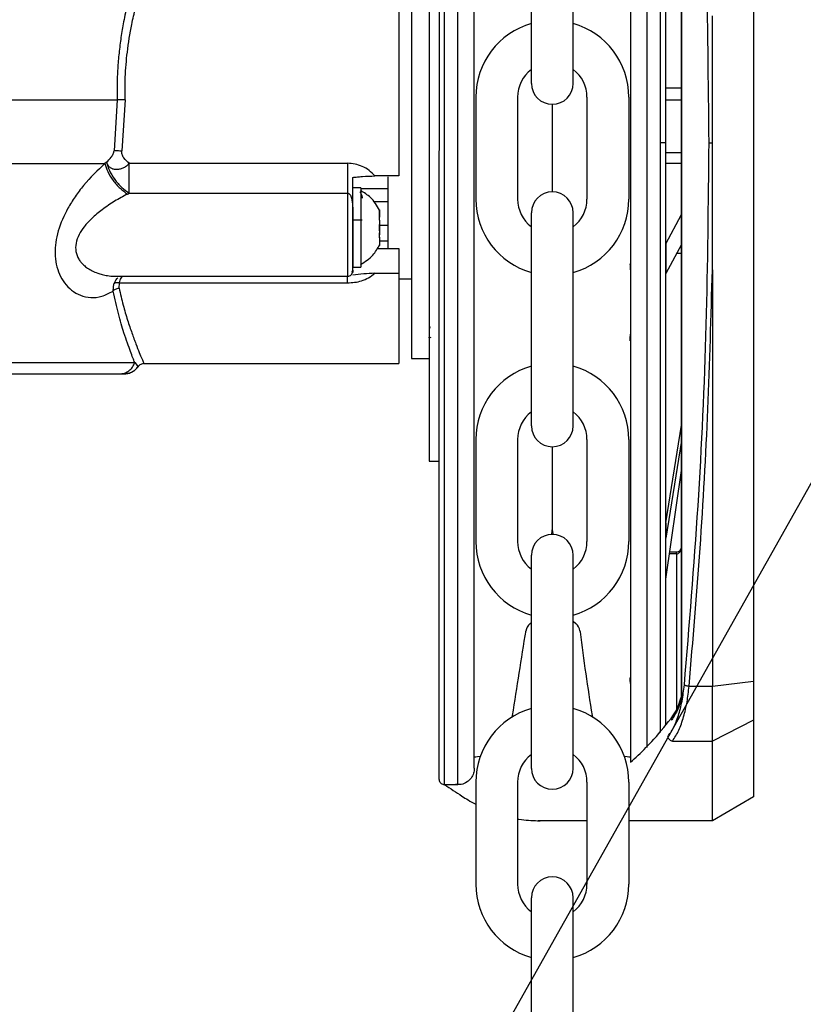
# Model space of a CAD drawing. Header units: inches. Extents: x 170 to 312, y 215 to 248.
# Tile 229 of 256: x 225.528 to 225.716, y 242.868 to 243.103. Entities that reach past the tile are written whole.
import ezdxf

# ---------------------------------------------------------------- set-up
doc = ezdxf.new("R2010")
doc.units = ezdxf.units.IN
doc.header["$LTSCALE"] = 0.25
doc.header["$MEASUREMENT"] = 0
doc.layers.add('ANNOTATIONS', color=1, linetype='Continuous')
doc.layers.add('STANDARD MOTOR LH', color=7, linetype='Continuous')
doc.styles.add('ROMANS', font='Romans', dxfattribs={"height": 0.09375})
doc.styles.get("Standard").update_dxf_attribs({"font": 'romans.shx'})
doc.dimstyles.get("Standard").update_dxf_attribs({"dimscale": 60, "dimtxt": 0.0833, "dimasz": 0.0833, "dimexe": 0.0833, "dimexo": 0.04, "dimgap": 0.09, "dimtad": 0, "dimtih": 1, "dimtoh": 1, "dimdec": 4, "dimzin": 1, "dimdsep": 46, "dimlunit": 4, "dimtxsty": 'Standard', "dimcen": 0.09, "dimclrt": 150, "dimadec": 4, "dimazin": 2, "dimtfac": 1, "dimtdec": 0, "dimtofl": 0, "dimtmove": 0, "dimatfit": 3, "dimfxl": 1, "dimtolj": 1, "dimtzin": 0, "dimlwd": -1, "dimlwe": -1, "dimarcsym": 1})

msp = doc.modelspace()

# ---------------------------------------------------------------- linework, layer by layer
at = {"layer": 'STANDARD MOTOR LH'}
for p, q in [((225.6296267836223, 243.0738948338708), (225.6296290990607, 243.2276865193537)), ((225.6328256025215, 243.0738947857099), (225.6328279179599, 243.2276864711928)), ((225.6781033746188, 243.218792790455), (225.6781011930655, 243.0738941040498)), ((225.6813021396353, 243.2152137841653), (225.6813000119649, 243.0738940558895)), ((225.686391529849, 242.941981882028), (225.6863955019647, 243.2058081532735)), ((225.6864893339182, 242.9419818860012), (225.6864933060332, 243.2058081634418)), ((225.7036198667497, 243.2028415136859), (225.7036159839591, 242.9449481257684)), ((225.650441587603, 243.0881363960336), (225.650441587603, 243.1391726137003)), ((225.660453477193, 243.0881363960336), (225.660453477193, 243.1391726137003)), ((225.6863937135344, 243.0870213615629), (225.6825305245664, 243.0870214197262)), ((225.5512419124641, 243.0841520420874), (225.5505260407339, 243.0720081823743)), ((225.5531632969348, 243.0842265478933), (225.5523993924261, 243.0719424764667)), ((225.637133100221, 243.0848397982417), (225.637133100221, 243.060420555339)), ((225.6471449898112, 243.0848397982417), (225.6471449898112, 243.060420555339)), ((225.6637500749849, 243.0848397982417), (225.6637500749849, 243.060420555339)), ((225.673761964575, 243.0848397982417), (225.673761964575, 243.060420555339)), ((225.6863936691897, 243.0840759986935), (225.6825304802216, 243.0840760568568)), ((225.655447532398, 243.0831304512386), (225.655447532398, 243.0621299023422)), ((225.6296244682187, 242.9201077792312), (225.6296267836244, 243.0738948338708)), ((225.6328232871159, 242.9201077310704), (225.6328256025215, 243.0738947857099)), ((225.6781011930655, 243.0738941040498), (225.678099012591, 242.9290687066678)), ((225.6813000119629, 243.0738940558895), (225.6812978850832, 242.9326283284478)), ((225.6825303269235, 243.0738940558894), (225.6813000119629, 243.0738940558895)), ((225.6825302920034, 243.0715746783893), (225.6863934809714, 243.0715746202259)), ((225.5487066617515, 243.0692526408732), (225.5483100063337, 243.0689446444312)), ((225.5541592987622, 243.0689757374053), (225.6064172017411, 243.0689757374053)), ((225.6825302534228, 243.0690121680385), (225.6863934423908, 243.0690121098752)), ((225.6187203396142, 243.0659556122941), (225.6129455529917, 243.065956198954)), ((225.6096159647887, 243.0630704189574), (225.6076475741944, 243.0630704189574)), ((225.6096159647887, 243.0630704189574), (225.6096159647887, 243.0441230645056)), ((225.61608741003, 243.0628715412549), (225.6096159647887, 243.0628721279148)), ((225.5537206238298, 243.0616055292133), (225.5541593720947, 243.0618278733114)), ((225.5541593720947, 243.0618278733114), (225.6064172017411, 243.0618272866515)), ((225.61608741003, 243.059775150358), (225.6126441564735, 243.059775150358)), ((225.6076474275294, 243.0569474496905), (225.6076474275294, 243.0441230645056)), ((225.6096159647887, 243.0571762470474), (225.6096929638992, 243.0571762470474)), ((225.6139964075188, 243.0559964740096), (225.6140451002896, 243.0559964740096)), ((225.6140451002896, 243.0561272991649), (225.6140451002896, 243.0578643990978)), ((225.6140451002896, 243.0560469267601), (225.6140451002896, 243.0560610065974)), ((225.650441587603, 243.0060877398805), (225.650441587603, 243.0571239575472)), ((225.660453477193, 243.0060877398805), (225.660453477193, 243.0571239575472)), ((225.6826018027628, 243.0497041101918), (225.6863932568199, 243.0566865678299)), ((225.6076474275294, 243.0554426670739), (225.6099358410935, 243.0554426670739)), ((225.6140451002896, 243.0553505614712), (225.6140451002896, 243.0548888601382)), ((225.6140451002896, 243.0528373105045), (225.6140451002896, 243.0543555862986)), ((225.61608741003, 243.0541003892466), (225.6140451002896, 243.0541003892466)), ((225.6140451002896, 243.0513219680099), (225.6139818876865, 243.0513219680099)), ((225.6140451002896, 243.0511970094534), (225.6139994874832, 243.0511970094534)), ((225.6140451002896, 243.0518423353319), (225.6140451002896, 243.0523046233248)), ((225.6140451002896, 243.0513219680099), (225.6140451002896, 243.0493290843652)), ((225.6135330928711, 243.0485699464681), (225.6187201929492, 243.0485699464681)), ((225.6140451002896, 243.0504097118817), (225.61608741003, 243.0504097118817)), ((225.6826018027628, 243.0497041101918), (225.6826016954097, 243.042573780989)), ((225.6863931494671, 243.0495562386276), (225.6826016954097, 243.042573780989)), ((225.6852608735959, 243.0474710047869), (225.6863931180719, 243.04747098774)), ((225.6076474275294, 243.0441230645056), (225.6096159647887, 243.0441230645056)), ((225.5511245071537, 243.0419090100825), (225.6064170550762, 243.0419090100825)), ((225.607490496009, 243.0428787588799), (225.6075600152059, 243.0430911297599)), ((225.6075600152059, 243.0430911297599), (225.6076474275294, 243.0433574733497)), ((225.6129455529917, 243.0426417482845), (225.6187201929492, 243.0426417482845)), ((225.6937749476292, 243.0434719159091), (225.6937734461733, 242.9437459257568)), ((225.550278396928, 243.0383784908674), (225.5504780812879, 243.0401202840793)), ((225.5517095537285, 243.0390901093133), (225.5517853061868, 243.0403479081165)), ((225.5517853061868, 243.0403479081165), (225.6064170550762, 243.0403473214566)), ((225.6187201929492, 243.0412936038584), (225.6217467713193, 243.0412936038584)), ((225.6259298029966, 243.0301887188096), (225.6261168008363, 243.0295023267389)), ((225.6259298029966, 243.0271445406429), (225.6259298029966, 243.0273704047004)), ((225.6264561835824, 243.0271445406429), (225.6259298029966, 243.0273704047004)), ((225.6259342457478, 243.0271440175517), (225.6259346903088, 242.9976164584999)), ((225.5554652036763, 243.0212538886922), (225.5562703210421, 243.0202454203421)), ((225.5576912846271, 243.0209939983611), (225.6187200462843, 243.0209934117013)), ((225.6217466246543, 243.0222236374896), (225.6259298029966, 243.0222236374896)), ((225.5517660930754, 243.0185335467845), (225.5529293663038, 243.0185335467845)), ((225.5523329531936, 243.0185769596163), (225.553005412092, 243.0185329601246)), ((225.5529282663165, 243.0185687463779), (225.5536429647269, 243.0185974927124)), ((225.5530224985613, 243.0185335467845), (225.5529379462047, 243.0185335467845)), ((225.6826007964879, 242.9828680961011), (225.6863924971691, 243.0062308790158)), ((225.6259346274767, 243.0017907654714), (225.625934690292, 242.9976186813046)), ((225.637133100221, 243.0027911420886), (225.637133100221, 242.9783718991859)), ((225.6471449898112, 243.0027911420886), (225.6471449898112, 242.9783718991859)), ((225.6637500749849, 243.0027911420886), (225.6637500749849, 242.9783718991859)), ((225.673761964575, 243.0027911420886), (225.673761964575, 242.9783718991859)), ((225.6863924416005, 243.0025400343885), (225.6826007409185, 242.9791772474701)), ((225.655447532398, 243.0010817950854), (225.655447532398, 242.9811707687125)), ((225.6259346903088, 242.9976164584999), (225.6283953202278, 242.9976164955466)), ((225.6826005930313, 242.9693551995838), (225.6863923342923, 242.9954126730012)), ((225.6826007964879, 242.9828680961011), (225.6826007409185, 242.9791772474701)), ((225.6851617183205, 242.9754212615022), (225.6834832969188, 242.9754212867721)), ((225.6835503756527, 242.9758822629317), (225.6851617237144, 242.9758822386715)), ((225.6851617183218, 242.9754212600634), (225.6851611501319, 242.9376820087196)), ((225.6851617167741, 242.9754212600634), (225.6851617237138, 242.975882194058)), ((225.650441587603, 242.9240390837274), (225.650441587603, 242.975075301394)), ((225.660453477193, 242.9240390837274), (225.660453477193, 242.975075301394)), ((225.650111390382, 242.9587129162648), (225.650449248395, 242.9590136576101)), ((225.6604534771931, 242.9593062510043), (225.6610789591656, 242.9587494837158)), ((225.6490914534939, 242.9566918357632), (225.6491260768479, 242.9569104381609)), ((225.6620642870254, 242.9569470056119), (225.6620989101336, 242.9567284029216)), ((225.6937734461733, 242.9437459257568), (225.7036159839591, 242.9449481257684)), ((225.7036159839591, 242.9449481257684), (225.703615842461, 242.9355499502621)), ((225.6881930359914, 242.9437461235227), (225.6937734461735, 242.9437459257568)), ((225.6937732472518, 242.9305337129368), (225.6937734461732, 242.9437459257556)), ((225.6863915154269, 242.9410239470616), (225.6862878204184, 242.9405306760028)), ((225.6862907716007, 242.9409442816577), (225.6863426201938, 242.941314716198)), ((225.6863426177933, 242.9413147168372), (225.6863915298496, 242.941981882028)), ((225.6863915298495, 242.9419818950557), (225.6864893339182, 242.9419818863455)), ((225.703615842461, 242.9355499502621), (225.6937732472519, 242.930533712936)), ((225.703615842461, 242.9355499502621), (225.7036155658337, 242.9171770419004)), ((225.6842169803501, 242.9305338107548), (225.6937732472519, 242.9305337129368)), ((225.693772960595, 242.9114946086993), (225.6937732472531, 242.9305337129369)), ((225.6367603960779, 242.9268217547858), (225.6371561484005, 242.9268305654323)), ((225.6737389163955, 242.9268305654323), (225.6741619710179, 242.9268305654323)), ((225.6328232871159, 242.9201077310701), (225.6296244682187, 242.9201077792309)), ((225.637133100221, 242.9207424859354), (225.637133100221, 242.8963232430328)), ((225.6471449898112, 242.9207424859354), (225.6471449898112, 242.8963232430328)), ((225.6637500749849, 242.9207424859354), (225.6637500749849, 242.8963232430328)), ((225.673761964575, 242.9207424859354), (225.673761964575, 242.8963232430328)), ((225.7036155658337, 242.9171770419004), (225.693772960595, 242.9114946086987)), ((225.6637500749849, 242.9114950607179), (225.6520763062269, 242.9114952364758)), ((225.693772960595, 242.9114946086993), (225.673761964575, 242.9114949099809)), ((225.650441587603, 242.8419904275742), (225.650441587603, 242.8930266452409)), ((225.660453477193, 242.8419904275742), (225.660453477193, 242.8930266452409))]:
    msp.add_line(p, q, dxfattribs=at)
at = {"layer": 'STANDARD MOTOR LH', "flags": 128}
for points in [[(225.6217473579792, 243.1501765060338), (225.6217473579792, 243.1301033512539), (225.6217472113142, 243.1244045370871), (225.6217472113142, 243.1045490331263), (225.6217470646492, 243.0973096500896), (225.6217470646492, 243.0824806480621), (225.6217469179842, 243.0750910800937), (225.6217469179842, 243.0542118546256), (225.6217467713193, 243.0479961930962), (225.6217467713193, 243.0239484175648), (225.6217466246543, 243.0226565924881), (225.6217466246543, 243.0222236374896)], [(225.3783107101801, 243.0841532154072), (225.4118906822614, 243.0841532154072), (225.4202765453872, 243.0841526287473), (225.522161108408, 243.0841526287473), (225.530264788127, 243.0841520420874), (225.5512419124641, 243.0841520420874)], [(225.3782718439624, 243.068945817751), (225.4025741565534, 243.068945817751), (225.4102064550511, 243.0689452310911), (225.4830270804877, 243.0689452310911), (225.4924249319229, 243.0689446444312), (225.5483100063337, 243.0689446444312)], [(225.616087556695, 243.0657643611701), (225.61608741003, 243.06374683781), (225.61608741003, 243.048570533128)], [(225.6064172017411, 243.0618272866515), (225.6064172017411, 243.0525621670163), (225.6064170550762, 243.0492762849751), (225.6064170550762, 243.0419090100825)], [(225.6187201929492, 243.0485699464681), (225.6187201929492, 243.0254185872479), (225.6187200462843, 243.0230748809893), (225.6187200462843, 243.0209934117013)], [(225.3807190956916, 243.0212544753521), (225.4071481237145, 243.0212544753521), (225.4136964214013, 243.0212538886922), (225.4963128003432, 243.0212538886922), (225.5044664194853, 243.0212533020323), (225.5476200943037, 243.0212533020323), (225.5510599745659, 243.0212538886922), (225.5554654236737, 243.0212538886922)], [(225.6458512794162, 242.9363415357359), (225.6459132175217, 242.9367149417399)], [(225.6649818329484, 242.9367149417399), (225.6650486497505, 242.9363385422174)], [(225.6371561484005, 242.9268305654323), (225.6375531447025, 242.9268408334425), (225.6382206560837, 242.9269596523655)], [(225.6726731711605, 242.9269630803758), (225.6733614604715, 242.9268398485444), (225.6737389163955, 242.9268305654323)]]:
    msp.add_lwpolyline(points, dxfattribs=at)
at = {"layer": 'STANDARD MOTOR LH'}
for centre, radius, start, end in [((225.655447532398, 243.0848397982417), 0.01831443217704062, 105.8627163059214, 180), ((225.655447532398, 243.0848397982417), 0.01831443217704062, 0, 74.13728369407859), ((225.655447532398, 243.0848397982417), 0.008302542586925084, 127.0808355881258, 180), ((225.655447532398, 243.0848397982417), 0.008302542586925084, 0, 52.91916441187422), ((225.655447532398, 243.0881363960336), 0.005005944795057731, 180, 0), ((225.655447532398, 243.060420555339), 0.01831443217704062, 180, 254.1372836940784), ((225.655447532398, 243.060420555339), 0.008302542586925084, 180, 232.9191644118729), ((225.655447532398, 243.0571239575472), 0.005005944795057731, 0, 180), ((225.655447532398, 243.060420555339), 0.01831443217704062, 285.8627163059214, 0), ((225.655447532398, 243.060420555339), 0.008302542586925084, 307.0808355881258, 0), ((225.655447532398, 243.0027911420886), 0.01831443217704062, 105.8627163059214, 180), ((225.655447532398, 243.0027911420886), 0.01831443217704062, 0, 74.13728369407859), ((225.655447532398, 243.0027911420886), 0.008302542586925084, 127.0808355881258, 180), ((225.655447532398, 243.0027911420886), 0.008302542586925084, 0, 52.91916441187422), ((225.655447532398, 243.0060877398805), 0.005005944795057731, 180, 0), ((225.655447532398, 242.975075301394), 0.005005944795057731, 0, 180), ((225.6523951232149, 242.9811707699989), 0.003052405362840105, 339.0051702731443, 0), ((225.6584999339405, 242.9811707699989), 0.003052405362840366, 180, 200.994823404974), ((225.655447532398, 242.9783718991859), 0.01831443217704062, 180, 254.1372836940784), ((225.655447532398, 242.9783718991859), 0.008302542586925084, 180, 232.9191644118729), ((225.655447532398, 242.9783718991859), 0.01831443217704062, 285.8627163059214, 0), ((225.655447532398, 242.9783718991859), 0.008302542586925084, 307.0808355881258, 0), ((214.4238500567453, 244.733881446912), 11.36505649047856, 350.9015769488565, 351.0053170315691), ((225.652140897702, 242.9564329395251), 0.003052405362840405, 131.6736509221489, 171.0000000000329), ((225.6590494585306, 242.956469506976), 0.003052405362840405, 8.999999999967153, 48.32634907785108), ((226.1673289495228, 243.0192920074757), 0.5090889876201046, 187.0591103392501, 189.3349382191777), ((225.655447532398, 242.9207424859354), 0.01831443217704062, 105.8627163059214, 180), ((225.655447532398, 242.9207424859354), 0.01831443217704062, 0, 74.13728369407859), ((225.655447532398, 242.9207424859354), 0.008302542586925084, 127.0808355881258, 180), ((225.655447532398, 242.9207424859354), 0.008302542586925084, 0, 52.91916441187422), ((225.655447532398, 242.9240390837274), 0.005005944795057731, 180, 0), ((225.655447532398, 242.8930266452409), 0.005005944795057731, 0, 180), ((225.655447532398, 242.8963232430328), 0.01831443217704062, 180, 254.1372836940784), ((225.655447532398, 242.8963232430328), 0.008302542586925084, 180, 232.9191644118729), ((225.655447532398, 242.8963232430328), 0.01831443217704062, 285.8627163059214, 0), ((225.655447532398, 242.8963232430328), 0.008302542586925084, 307.0808355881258, 0)]:
    msp.add_arc(centre, radius, start, end, dxfattribs=at)
for points, knots in [([(225.6283964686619, 243.0738948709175), (225.6283965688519, 243.0805494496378), (225.6283967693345, 243.0938654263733), (225.6283970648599, 243.1134941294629), (225.6283973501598, 243.1324436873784), (225.6283976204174, 243.1503941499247), (225.6283978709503, 243.1670345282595), (225.6283980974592, 243.182079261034), (225.6283982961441, 243.1952759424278), (225.6283984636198, 243.2063997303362), (225.6283985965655, 243.2152300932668), (225.6283986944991, 243.2217348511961), (225.6283987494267, 243.2253836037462), (225.6283987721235, 243.2268903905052), (225.628398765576, 243.2264561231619), (225.6283987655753, 243.226456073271)], [0, 0, 0, 0, 0.0833060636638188, 0.1666974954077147, 0.2499975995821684, 0.3333024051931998, 0.4166951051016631, 0.4999952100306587, 0.5833002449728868, 0.6666928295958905, 0.7499928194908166, 0.8332978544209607, 0.9166904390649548, 0.999990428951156, 1, 1, 1, 1]), ([(225.6367626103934, 243.0738947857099), (225.6367627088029, 243.0804311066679), (225.6367629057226, 243.0935104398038), (225.6367631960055, 243.1127909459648), (225.6367634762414, 243.1314041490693), (225.6367637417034, 243.1490360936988), (225.636763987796, 243.1653815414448), (225.6367642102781, 243.1801588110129), (225.6367644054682, 243.1931233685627), (225.6367645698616, 243.2040424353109), (225.6367647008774, 243.2127445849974), (225.6367647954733, 243.2190277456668), (225.6367648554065, 243.2230086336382), (225.6367648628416, 243.2235025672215), (225.6367648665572, 243.2237494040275)], [0, 0, 0, 0, 0.08330446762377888, 0.166694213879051, 0.2499999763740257, 0.3333008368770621, 0.4166943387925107, 0.4999999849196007, 0.5833008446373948, 0.6666942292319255, 0.7499999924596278, 0.8333009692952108, 0.9166943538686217, 1, 1, 1, 1]), ([(225.6741664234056, 243.2225564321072), (225.6741664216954, 243.2224428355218), (225.6741664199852, 243.2223292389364), (225.674166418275, 243.222215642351), (225.6741664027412, 243.2211838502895), (225.6741663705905, 243.2190483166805), (225.6741662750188, 243.2127003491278), (225.6741661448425, 243.2040539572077), (225.6741659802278, 243.1931201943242), (225.6741657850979, 243.1801596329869), (225.6741655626, 243.1653813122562), (225.6741653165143, 243.1490363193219), (225.6741650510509, 243.1314042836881), (225.6741647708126, 243.112790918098), (225.6741644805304, 243.0935104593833), (225.6741642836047, 243.0804307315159), (225.6741641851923, 243.0738942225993)], [-0.009409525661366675, -0.009409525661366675, -0.009409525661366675, -0.009409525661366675, 0, 0, 0, 0.08546624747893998, 0.1768922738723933, 0.268313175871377, 0.3598353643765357, 0.4512615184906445, 0.5426821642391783, 0.6342044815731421, 0.7256307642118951, 0.8170515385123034, 0.9085726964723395, 1, 1, 1, 1]), ([(225.6825324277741, 243.2134323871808), (225.6825323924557, 243.2110865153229), (225.6825323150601, 243.2059458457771), (225.6825321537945, 243.1952345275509), (225.6825319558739, 243.1820886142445), (225.6825317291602, 243.1670302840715), (225.6825314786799, 243.1503933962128), (225.6825312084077, 243.1324419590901), (225.6825309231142, 243.1134928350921), (225.6825306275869, 243.0938640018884), (225.6825304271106, 243.0805484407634), (225.6825303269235, 243.0738940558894)], [0, 0, 0, 0, 0.09501659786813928, 0.2082163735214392, 0.3212904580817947, 0.4343712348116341, 0.5475710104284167, 0.6606452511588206, 0.7737261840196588, 0.886920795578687, 1, 1, 1, 1]), ([(225.6929616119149, 243.0738959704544), (225.692830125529, 243.0884506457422), (225.692567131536, 243.1175623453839), (225.6905905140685, 243.1610288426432), (225.6882399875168, 243.189529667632), (225.6870644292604, 243.203783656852)], [0, 0, 0, 0, 0.3332416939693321, 0.6665371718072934, 1, 1, 1, 1]), ([(225.6187207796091, 243.1462628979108), (225.6187207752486, 243.1444904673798), (225.6187207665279, 243.14094579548), (225.6187208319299, 243.1331884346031), (225.6187205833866, 243.1239626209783), (225.6187206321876, 243.1133972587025), (225.6187206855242, 243.1019020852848), (225.6187204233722, 243.0898774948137), (225.61872053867, 243.0776766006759), (225.6187204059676, 243.069862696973), (225.6187203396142, 243.0659556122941)], [0, 0, 0, 0, 0.1250053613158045, 0.2499973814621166, 0.3750018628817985, 0.5000021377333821, 0.624998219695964, 0.7500007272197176, 0.874996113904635, 1, 1, 1, 1]), ([(225.6259303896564, 243.1422108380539), (225.6259304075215, 243.1382175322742), (225.6259304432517, 243.1302309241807), (225.6259301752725, 243.1163062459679), (225.6259303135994, 243.1015219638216), (225.6259300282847, 243.0861998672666), (225.6259301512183, 243.0708778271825), (225.6259299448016, 243.0560929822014), (225.6259297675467, 243.0421689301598), (225.6259297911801, 243.0341820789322), (225.6259298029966, 243.0301887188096)], [0, 0, 0, 0, 0.124998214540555, 0.2499963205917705, 0.3749989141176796, 0.4999955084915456, 0.6249968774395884, 0.7499994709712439, 0.8750017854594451, 1, 1, 1, 1]), ([(225.5618072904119, 243.1303479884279), (225.561085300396, 243.1287135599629), (225.5596921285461, 243.1255597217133), (225.5577578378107, 243.1205903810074), (225.5561367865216, 243.1159029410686), (225.5547968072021, 243.1114590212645), (225.5536965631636, 243.1072023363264), (225.5528220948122, 243.1030931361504), (225.5521567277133, 243.0991590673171), (225.5516796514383, 243.0954200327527), (225.5513645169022, 243.0916712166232), (225.5511997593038, 243.0879118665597), (225.5512278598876, 243.0854054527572), (225.5512419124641, 243.0841520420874)], [0, 0, 0, 0, 0.1290318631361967, 0.2489834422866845, 0.3596689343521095, 0.4517581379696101, 0.5420012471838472, 0.6309113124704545, 0.7060594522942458, 0.7802100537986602, 0.8536768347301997, 0.926826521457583, 1, 1, 1, 1]), ([(225.5531632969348, 243.0842265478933), (225.5531541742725, 243.086025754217), (225.5531348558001, 243.0898358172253), (225.5536579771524, 243.0958961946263), (225.5545462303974, 243.1014383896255), (225.5556506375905, 243.1063225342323), (225.5567688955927, 243.1104302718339), (225.5581385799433, 243.1147286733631), (225.5597546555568, 243.1191331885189), (225.5617278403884, 243.1239391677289), (225.5631684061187, 243.127019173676), (225.5639743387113, 243.1287423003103)], [0, 0, 0, 0, 0.1082425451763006, 0.2292182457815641, 0.3670312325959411, 0.4518303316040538, 0.5421950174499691, 0.6382021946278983, 0.746058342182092, 0.8579309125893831, 1, 1, 1, 1]), ([(225.6938264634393, 243.0738923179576), (225.6938263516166, 243.0747125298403), (225.6938257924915, 243.0788136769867), (225.6938159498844, 243.0859368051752), (225.6937885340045, 243.095260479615), (225.6937800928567, 243.1012997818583), (225.6937758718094, 243.104319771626)], [0, 0, 0, 0, 0.08083862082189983, 0.4042017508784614, 0.7020674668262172, 0.9999999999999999, 0.9999999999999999, 0.9999999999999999, 0.9999999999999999]), ([(225.5531632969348, 243.0842265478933), (225.5529817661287, 243.0842218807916), (225.5526139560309, 243.0842124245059), (225.5520896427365, 243.0841940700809), (225.5516116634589, 243.0841735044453), (225.5513641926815, 243.084159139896), (225.5512419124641, 243.0841520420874)], [0, 0, 0, 0, 0.2467304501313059, 0.4999148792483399, 0.7528980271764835, 0.9999999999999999, 0.9999999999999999, 0.9999999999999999, 0.9999999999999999]), ([(225.5505260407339, 243.0720081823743), (225.5506468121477, 243.0720195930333), (225.5508915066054, 243.072042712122), (225.5513565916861, 243.0720399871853), (225.5518663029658, 243.0720085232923), (225.5522230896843, 243.0719643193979), (225.5523993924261, 243.0719424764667)], [0, 0, 0, 0, 0.2464853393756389, 0.4994029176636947, 0.7526347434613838, 1, 1, 1, 1]), ([(225.6283941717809, 242.9213381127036), (225.6283941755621, 242.9215892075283), (225.6283941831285, 242.9220916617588), (225.6283942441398, 242.9261438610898), (225.6283943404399, 242.9325399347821), (225.6283944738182, 242.9413987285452), (225.6283946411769, 242.9525145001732), (225.6283948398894, 242.9657127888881), (225.628395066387, 242.980756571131), (225.628395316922, 242.9973969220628), (225.6283955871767, 243.0153470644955), (225.6283958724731, 243.0342962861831), (225.6283961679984, 243.0539249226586), (225.628396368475, 243.067240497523), (225.6283964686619, 243.0738948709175)], [0, 0, 0, 0, 0.08330560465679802, 0.1666989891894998, 0.2500000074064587, 0.3333056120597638, 0.416698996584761, 0.5000000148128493, 0.5833056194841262, 0.6666990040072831, 0.7500000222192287, 0.8333056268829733, 0.9166955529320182, 1, 1, 1, 1]), ([(225.6367603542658, 242.9240448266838), (225.6367603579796, 242.9242914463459), (225.6367603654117, 242.9247849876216), (225.6367604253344, 242.9287648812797), (225.6367605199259, 242.9350474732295), (225.6367606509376, 242.9437490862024), (225.6367608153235, 242.9546674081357), (225.6367610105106, 242.9676315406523), (225.6367612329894, 242.9824084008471), (225.6367614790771, 242.998753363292), (225.6367617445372, 243.0163850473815), (225.6367620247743, 243.0349982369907), (225.6367623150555, 243.0542785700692), (225.6367625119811, 243.0673582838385), (225.6367626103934, 243.0738947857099)], [0, 0, 0, 0, 0.08329208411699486, 0.1666861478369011, 0.2499928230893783, 0.3332944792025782, 0.4166886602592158, 0.4999952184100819, 0.5832968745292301, 0.6666910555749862, 0.7499976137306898, 0.8332992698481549, 0.9166923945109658, 1, 1, 1, 1]), ([(225.6741641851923, 243.0738942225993), (225.674164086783, 243.0673579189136), (225.6741638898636, 243.0542786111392), (225.6741635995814, 243.0349982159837), (225.6741633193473, 243.0163852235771), (225.6741630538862, 242.9987534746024), (225.6741628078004, 242.9824086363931), (225.6741625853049, 242.9676306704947), (225.6741623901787, 242.9546705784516), (225.6741622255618, 242.9437369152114), (225.6741620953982, 242.9350916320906), (225.6741619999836, 242.9287543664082), (225.6741619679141, 242.9266244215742), (225.674161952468, 242.9255985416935), (225.6741619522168, 242.9255818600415), (225.6741619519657, 242.9255651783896), (225.6741619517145, 242.9255484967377)], [0, 0, 0, 0, 0.09147262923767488, 0.1830390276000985, 0.2745133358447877, 0.3659820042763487, 0.4575523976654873, 0.549026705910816, 0.6404955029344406, 0.7320658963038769, 0.8235400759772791, 0.9150087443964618, 1, 1, 1, 1.001382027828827, 1.001382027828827, 1.001382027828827, 1.001382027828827]), ([(225.6825303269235, 243.0738940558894), (225.6825302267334, 243.0672394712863), (225.6825300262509, 243.0539235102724), (225.6825297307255, 243.0342948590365), (225.682529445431, 243.01534576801), (225.6825291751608, 242.9973945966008), (225.6825289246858, 242.9807582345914), (225.6825286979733, 242.9657001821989), (225.6825285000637, 242.9525552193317), (225.6825283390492, 242.9418608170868), (225.682528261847, 242.9367331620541), (225.6825282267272, 242.9344005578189)], [0, 0, 0, 0, 0.1131436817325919, 0.2264028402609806, 0.3395379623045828, 0.4526797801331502, 0.5659406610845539, 0.6790759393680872, 0.7922177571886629, 0.9054784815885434, 1, 1, 1, 1]), ([(225.6870605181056, 242.9440063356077), (225.6882365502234, 242.9582606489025), (225.6905880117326, 242.9867619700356), (225.6925658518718, 243.0302291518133), (225.692829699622, 243.0593412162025), (225.6929616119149, 243.0738959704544)], [0, 0, 0, 0, 0.3334667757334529, 0.6667626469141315, 0.9999999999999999, 0.9999999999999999, 0.9999999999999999, 0.9999999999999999]), ([(225.6929616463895, 243.0738923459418), (225.693004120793, 243.0738923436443), (225.693090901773, 243.0738923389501), (225.6932948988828, 243.0738923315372), (225.6935422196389, 243.0738923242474), (225.6937321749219, 243.0738923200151), (225.6938264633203, 243.0738923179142)], [0, 0, 0, 0, 0.2412812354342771, 0.4929703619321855, 0.7483249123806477, 1, 1, 1, 1]), ([(225.6937749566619, 243.0434739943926), (225.6937753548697, 243.0442932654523), (225.6937773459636, 243.0483897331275), (225.6938099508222, 243.0585269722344), (225.6938199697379, 243.0678501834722), (225.6938264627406, 243.0738923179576)], [0, 0, 0, 0, 0.08086409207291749, 0.4043315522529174, 1, 1, 1, 1]), ([(225.5487066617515, 243.0692526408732), (225.5491070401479, 243.0696128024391), (225.5497096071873, 243.0701548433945), (225.5502450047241, 243.0710634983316), (225.550451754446, 243.0716141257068), (225.5505015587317, 243.0718783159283), (225.5505260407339, 243.0720081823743)], [0, 0, 0, 0, 0.5138927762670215, 0.773405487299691, 0.8886142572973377, 0.9999999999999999, 0.9999999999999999, 0.9999999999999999, 0.9999999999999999]), ([(225.5541592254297, 243.0689757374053), (225.5536825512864, 243.0693763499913), (225.5529613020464, 243.0699825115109), (225.5524741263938, 243.0709515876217), (225.55236351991, 243.0715330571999), (225.5523875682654, 243.0718075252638), (225.5523993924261, 243.0719424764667)], [0, 0, 0, 0, 0.5093131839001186, 0.7706349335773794, 0.8872251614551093, 1, 1, 1, 1]), ([(225.5483100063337, 243.0689446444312), (225.5465687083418, 243.0672820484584), (225.5440699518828, 243.0648962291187), (225.5411847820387, 243.0610503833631), (225.538962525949, 243.0575102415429), (225.5372972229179, 243.0537486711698), (225.536480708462, 243.0500465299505), (225.5363130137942, 243.0473153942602), (225.5366146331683, 243.0447092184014), (225.537411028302, 243.0423024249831), (225.5386598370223, 243.0401956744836), (225.5403612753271, 243.038453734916), (225.5424889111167, 243.0372116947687), (225.5449628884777, 243.0366795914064), (225.5476252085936, 243.0369508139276), (225.5493932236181, 243.0379021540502), (225.5502784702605, 243.0383784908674)], [0, 0, 0, 0, 0.1391143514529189, 0.1996286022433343, 0.2565761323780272, 0.3588567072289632, 0.4090681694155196, 0.4578746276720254, 0.510806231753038, 0.5649479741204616, 0.6229403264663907, 0.6865974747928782, 0.7576487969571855, 0.8354375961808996, 0.9176034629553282, 1, 1, 1, 1]), ([(225.5483100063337, 243.0689446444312), (225.5485045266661, 243.0682978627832), (225.5489047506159, 243.0669671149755), (225.5502124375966, 243.0648571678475), (225.5518789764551, 243.0629354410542), (225.5531188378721, 243.0620400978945), (225.5537206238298, 243.0616055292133)], [0, 0, 0, 0, 0.2433159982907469, 0.5006206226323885, 0.7576184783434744, 1, 1, 1, 1]), ([(225.5487066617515, 243.0692526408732), (225.5487305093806, 243.069164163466), (225.5487948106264, 243.0689255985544), (225.5490192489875, 243.0684960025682), (225.5494368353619, 243.0680425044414), (225.5498800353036, 243.0677917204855), (225.5503683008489, 243.0676111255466), (225.5509598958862, 243.0675019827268), (225.551840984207, 243.0675741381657), (225.5527066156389, 243.0678713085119), (225.5535038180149, 243.0683199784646), (225.5539399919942, 243.0687563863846), (225.5541592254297, 243.0689757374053)], [0, 0, 0, 0, 0.04654761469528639, 0.1255080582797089, 0.2503904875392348, 0.3617497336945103, 0.3752916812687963, 0.5003410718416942, 0.6380593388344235, 0.750408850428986, 0.8745483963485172, 1, 1, 1, 1]), ([(225.5487146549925, 243.0692596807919), (225.5489034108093, 243.0685990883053), (225.5492922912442, 243.0672381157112), (225.5506036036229, 243.0650902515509), (225.5522899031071, 243.0631461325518), (225.5535483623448, 243.0622586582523), (225.5541592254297, 243.0618278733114)], [0, 0, 0, 0, 0.24268176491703, 0.4999803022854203, 0.7572876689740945, 1, 1, 1, 1]), ([(225.5541592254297, 243.0618278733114), (225.554159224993, 243.0623205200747), (225.5541592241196, 243.0633056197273), (225.5541592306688, 243.0651309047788), (225.5541592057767, 243.067069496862), (225.5541592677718, 243.068340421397), (225.5541592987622, 243.0689757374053)], [0, 0, 0, 0, 0.250044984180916, 0.4999915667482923, 0.7500533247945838, 1, 1, 1, 1]), ([(225.6129455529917, 243.065956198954), (225.612506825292, 243.0664147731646), (225.6116318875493, 243.0673292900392), (225.609983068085, 243.0682654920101), (225.6082265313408, 243.0688694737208), (225.6070207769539, 243.068940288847), (225.6064172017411, 243.0689757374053)], [0, 0, 0, 0, 0.2597503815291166, 0.5180101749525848, 0.7587260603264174, 1, 1, 1, 1]), ([(225.6064172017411, 243.0689757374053), (225.6064172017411, 243.0683402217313), (225.6064172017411, 243.0670692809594), (225.6064172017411, 243.0651305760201), (225.6064172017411, 243.0633051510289), (225.6064172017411, 243.0623199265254), (225.6064172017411, 243.0618272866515)], [0, 0, 0, 0, 0.2500044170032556, 0.4999732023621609, 0.749972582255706, 1, 1, 1, 1]), ([(225.6076474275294, 243.0568764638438), (225.6076474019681, 243.0580770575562), (225.6076473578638, 243.0601486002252), (225.6076476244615, 243.0628095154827), (225.6076475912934, 243.0646628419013), (225.6076475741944, 243.0656182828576)], [0, 0, 0, 0, 0.4004220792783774, 0.6909010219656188, 1, 1, 1, 1]), ([(225.6076475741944, 243.0656188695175), (225.6080215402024, 243.0656491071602), (225.6087660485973, 243.0657093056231), (225.6095505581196, 243.0657840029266), (225.6109298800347, 243.0659030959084), (225.6119609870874, 243.0659302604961), (225.6129455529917, 243.065956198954)], [0, 0, 0, 0, 0.2125853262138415, 0.4232244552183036, 0.4492584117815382, 1, 1, 1, 1]), ([(225.5537206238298, 243.0616055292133), (225.5526967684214, 243.0610550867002), (225.5506523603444, 243.0599559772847), (225.5477650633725, 243.0580005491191), (225.5452925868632, 243.0559592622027), (225.5434118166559, 243.0539354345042), (225.5420689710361, 243.0519313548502), (225.5412916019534, 243.0498395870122), (225.5412769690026, 243.0477406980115), (225.5418760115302, 243.0462655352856), (225.5426002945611, 243.0452566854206), (225.5433053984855, 243.0445237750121), (225.5442066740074, 243.0438224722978), (225.5453233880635, 243.0431706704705), (225.5465019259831, 243.0426731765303), (225.5477378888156, 243.0423000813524), (225.5490334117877, 243.0420394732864), (225.5502747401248, 243.0419084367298), (225.5510847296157, 243.0419161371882), (225.5513841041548, 243.0419189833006)], [0, 0, 0, 0, 0.1027754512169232, 0.2052193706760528, 0.2967677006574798, 0.3700383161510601, 0.4316755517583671, 0.4935504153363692, 0.5537972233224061, 0.6158798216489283, 0.6472448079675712, 0.6815443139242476, 0.7225222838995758, 0.7690680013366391, 0.8213040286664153, 0.8621826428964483, 0.9107440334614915, 0.967010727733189, 1, 1, 1, 1]), ([(225.6064172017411, 243.0618272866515), (225.6064638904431, 243.0618232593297), (225.6065604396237, 243.0618149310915), (225.606758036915, 243.0617267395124), (225.6071238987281, 243.0613681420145), (225.6076822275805, 243.0597606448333), (225.6076627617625, 243.0581473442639), (225.6076474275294, 243.0568764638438)], [0, 0, 0, 0, 0.02484032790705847, 0.05136817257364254, 0.1148328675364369, 0.3027080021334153, 1, 1, 1, 1]), ([(225.6093414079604, 243.0621546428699), (225.6093940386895, 243.0620852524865), (225.609590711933, 243.0618259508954), (225.6097906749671, 243.061398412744), (225.6099177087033, 243.0609396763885), (225.6099300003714, 243.0607288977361), (225.6099358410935, 243.0606287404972)], [0, 0, 0, 0, 0.1680507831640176, 0.6279809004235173, 0.8232249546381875, 1, 1, 1, 1]), ([(225.6141003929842, 243.0577711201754), (225.6134527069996, 243.0588596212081), (225.6122961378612, 243.0608033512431), (225.6103549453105, 243.0619421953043), (225.6095008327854, 243.0624432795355)], [0, 0, 0, 0, 0.5600062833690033, 1, 1, 1, 1]), ([(225.6139783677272, 243.0580216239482), (225.6139778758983, 243.0580227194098), (225.6139761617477, 243.0580265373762), (225.6139763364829, 243.0580260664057), (225.6139764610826, 243.0580257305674)], [0, 0, 0, 0, 0.2869228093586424, 0.9999999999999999, 0.9999999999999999, 0.9999999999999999, 0.9999999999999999]), ([(225.6076474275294, 243.0433574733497), (225.6076474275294, 243.043550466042), (225.6076474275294, 243.0439363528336), (225.6076474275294, 243.0450644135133), (225.6076474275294, 243.046536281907), (225.6076474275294, 243.0483290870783), (225.6076474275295, 243.0503527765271), (225.6076474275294, 243.0525180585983), (225.6076474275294, 243.0547410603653), (225.6076474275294, 243.0561635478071), (225.6076474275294, 243.0568747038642)], [0, 0, 0, 0, 0.1250352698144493, 0.2500066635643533, 0.3750319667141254, 0.5000101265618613, 0.6249960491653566, 0.7499936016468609, 0.8750122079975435, 1, 1, 1, 1]), ([(225.6140451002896, 243.0561102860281), (225.6140274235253, 243.0560799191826), (225.6139919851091, 243.0560190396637), (225.6139723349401, 243.0558533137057), (225.6139814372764, 243.0556549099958), (225.6140109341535, 243.0554810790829), (225.614036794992, 243.0553822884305), (225.6140451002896, 243.0553505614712)], [0, 0, 0, 0, 0.2291828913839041, 0.4594663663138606, 0.6794001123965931, 0.8970382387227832, 0.9999999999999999, 0.9999999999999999, 0.9999999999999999, 0.9999999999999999]), ([(225.6140451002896, 243.0578643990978), (225.6140451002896, 243.057767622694), (225.6140451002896, 243.057574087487), (225.6140451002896, 243.0568570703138), (225.6140451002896, 243.056296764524), (225.6140451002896, 243.0561102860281)], [0, 0, 0, 0, 0.4002299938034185, 0.8003871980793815, 1, 1, 1, 1]), ([(225.6092723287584, 243.0554426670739), (225.6093614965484, 243.0554171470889), (225.6094947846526, 243.0553789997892), (225.6095858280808, 243.0552615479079), (225.6096159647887, 243.0552226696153)], [0, 0, 0, 0, 0.6689853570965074, 1, 1, 1, 1]), ([(225.6140451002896, 243.0553505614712), (225.6140451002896, 243.054891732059), (225.6140451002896, 243.0539739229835), (225.6140451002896, 243.0527371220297), (225.6140451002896, 243.0520657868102), (225.6140451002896, 243.0518423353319)], [0, 0, 0, 0, 0.4000966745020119, 0.8003243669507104, 1, 1, 1, 1]), ([(225.6140451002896, 243.0518423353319), (225.6140274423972, 243.0517705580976), (225.6139920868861, 243.0516268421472), (225.6139721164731, 243.0514142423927), (225.6139813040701, 243.051237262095), (225.6140108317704, 243.0511320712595), (225.6140367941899, 243.0510950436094), (225.6140451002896, 243.0510831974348)], [0, 0, 0, 0, 0.2290631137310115, 0.458641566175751, 0.6789921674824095, 0.8973006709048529, 1, 1, 1, 1]), ([(225.6140451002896, 243.0510831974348), (225.6140451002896, 243.0507213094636), (225.6140451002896, 243.0499975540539), (225.6140451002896, 243.0494760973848), (225.6140451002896, 243.0493658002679), (225.6140451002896, 243.0493290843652)], [0, 0, 0, 0, 0.4001761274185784, 0.8003295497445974, 0.9999999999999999, 0.9999999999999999, 0.9999999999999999, 0.9999999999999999]), ([(225.6095006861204, 243.0447502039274), (225.6105788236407, 243.0454150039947), (225.6125039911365, 243.0466020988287), (225.6136126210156, 243.0485606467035), (225.6141003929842, 243.0494223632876)], [0, 0, 0, 0, 0.5600227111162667, 1, 1, 1, 1]), ([(225.6140451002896, 243.0493290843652), (225.6140274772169, 243.0492874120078), (225.6139922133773, 243.0492040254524), (225.6139771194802, 243.0491697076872), (225.6139765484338, 243.0491680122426), (225.6139764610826, 243.0491677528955)], [0, 0, 0, 0, 0.4583420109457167, 0.917144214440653, 1, 1, 1, 1]), ([(225.6740350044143, 243.0448698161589), (225.6740793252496, 243.0443173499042), (225.6741411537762, 243.0435466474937), (225.6741587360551, 243.0428459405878), (225.6741637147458, 243.042647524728)], [0, 0, 0, 0, 0.7168347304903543, 1, 1, 1, 1]), ([(225.5513822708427, 243.041524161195), (225.5512838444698, 243.0414449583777), (225.5508946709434, 243.0411317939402), (225.5506563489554, 243.0405528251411), (225.5504783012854, 243.0401202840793)], [0, 0, 0, 0, 0.2529112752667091, 1, 1, 1, 1]), ([(225.5517853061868, 243.0403479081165), (225.5519149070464, 243.0407689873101), (225.5521224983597, 243.0414434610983), (225.5524492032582, 243.0417818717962), (225.5525719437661, 243.0419090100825)], [0, 0, 0, 0, 0.6243077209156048, 1, 1, 1, 1]), ([(225.6064106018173, 243.0419201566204), (225.606446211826, 243.0419165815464), (225.6066206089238, 243.0418990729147), (225.6069402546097, 243.04200403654), (225.6073064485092, 243.0422480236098), (225.6075584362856, 243.0426163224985), (225.6076421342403, 243.04293319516), (225.6076465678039, 243.0431057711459), (225.6076474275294, 243.0431392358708)], [0, 0, 0, 0, 0.05545059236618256, 0.2715647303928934, 0.5017375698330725, 0.7317853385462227, 0.9479896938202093, 1, 1, 1, 1]), ([(225.6064170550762, 243.0403473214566), (225.6069880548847, 243.0403706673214), (225.6081302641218, 243.0404173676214), (225.6098439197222, 243.0408290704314), (225.6115408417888, 243.041519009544), (225.612465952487, 243.042258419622), (225.6129455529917, 243.0426417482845)], [0, 0, 0, 0, 0.2283352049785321, 0.4567542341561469, 0.7183678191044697, 1, 1, 1, 1]), ([(225.6064170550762, 243.0403473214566), (225.6064170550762, 243.0407896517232), (225.6064170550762, 243.0414561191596), (225.6064170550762, 243.0417950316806), (225.6064170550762, 243.0419090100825)], [0, 0, 0, 0, 0.6636937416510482, 1, 1, 1, 1]), ([(225.6076474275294, 243.0433574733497), (225.6076474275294, 243.0431460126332), (225.6076474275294, 243.0428105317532), (225.6076474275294, 243.0428166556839), (225.6076474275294, 243.0428189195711)], [0, 0, 0, 0, 0.6303212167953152, 1, 1, 1, 1]), ([(225.6129455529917, 243.0426417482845), (225.6120595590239, 243.0426016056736), (225.6102753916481, 243.0425207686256), (225.6085273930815, 243.0423097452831), (225.6076474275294, 243.042203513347)], [0, 0, 0, 0, 0.4965867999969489, 1, 1, 1, 1]), ([(225.6881930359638, 242.9437461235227), (225.6891218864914, 242.9547432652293), (225.6909759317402, 242.9766942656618), (225.6928398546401, 243.0100153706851), (225.6934636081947, 243.0323352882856), (225.693774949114, 243.0434760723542)], [0, 0, 0, 0, 0.3345923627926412, 0.6678678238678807, 1, 1, 1, 1]), ([(225.550278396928, 243.0383784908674), (225.550362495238, 243.0384683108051), (225.5505334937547, 243.0386509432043), (225.550887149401, 243.0388666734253), (225.5512869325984, 243.0390260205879), (225.5515701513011, 243.0390689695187), (225.5517095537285, 243.0390901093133)], [0, 0, 0, 0, 0.2458823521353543, 0.4999567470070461, 0.7538748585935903, 1, 1, 1, 1]), ([(225.5517853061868, 243.0403479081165), (225.5516628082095, 243.0403634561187), (225.5514138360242, 243.0403950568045), (225.5510580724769, 243.0403640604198), (225.5507313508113, 243.0402779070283), (225.5505620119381, 243.0401725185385), (225.5504780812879, 243.0401202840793)], [0, 0, 0, 0, 0.2445408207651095, 0.49701932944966, 0.7507040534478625, 1, 1, 1, 1]), ([(225.5517095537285, 243.0390901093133), (225.552031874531, 243.0377053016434), (225.5526767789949, 243.0349345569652), (225.5537494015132, 243.0313598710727), (225.5547976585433, 243.0282438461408), (225.5557639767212, 243.0256481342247), (225.5565863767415, 243.0235899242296), (225.5572099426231, 243.0221029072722), (225.5576141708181, 243.0211673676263), (225.5576657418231, 243.0210514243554), (225.5576912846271, 243.0209939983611)], [0, 0, 0, 0, 0.1247332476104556, 0.2495682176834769, 0.3745140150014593, 0.4995224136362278, 0.6245990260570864, 0.7497118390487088, 0.8760338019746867, 1, 1, 1, 1]), ([(225.5554654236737, 243.0212538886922), (225.5553232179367, 243.0216131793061), (225.5550384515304, 243.0223326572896), (225.5544462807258, 243.0238942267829), (225.5537311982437, 243.0258650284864), (225.5527508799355, 243.0287936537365), (225.5515255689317, 243.0327848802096), (225.5506940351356, 243.0365145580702), (225.5502784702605, 243.0383784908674)], [0, 0, 0, 0, 0.1266017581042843, 0.2535195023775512, 0.3992195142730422, 0.544867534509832, 0.7725443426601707, 0.9999999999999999, 0.9999999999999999, 0.9999999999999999, 0.9999999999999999]), ([(225.6259298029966, 243.0301887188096), (225.6259298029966, 243.0296154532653), (225.6259298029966, 243.0288117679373), (225.6259298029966, 243.0278663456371), (225.6259298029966, 243.0275290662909), (225.6259298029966, 243.0273704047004)], [0, 0, 0, 0, 0.5685120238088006, 0.7970211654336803, 1, 1, 1, 1]), ([(225.6740328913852, 243.0265077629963), (225.6740775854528, 243.0269427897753), (225.6741402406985, 243.0275526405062), (225.6741583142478, 243.0279580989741), (225.6741634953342, 243.0280743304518)], [0, 0, 0, 0, 0.7133332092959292, 1, 1, 1, 1]), ([(225.5517662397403, 243.0185335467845), (225.5521635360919, 243.0185693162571), (225.5529785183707, 243.018642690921), (225.55408790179, 243.0192356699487), (225.5549882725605, 243.0201203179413), (225.5553090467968, 243.0208823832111), (225.5554654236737, 243.0212538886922)], [0, 0, 0, 0, 0.2437327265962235, 0.499974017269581, 0.756238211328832, 1, 1, 1, 1]), ([(225.5530714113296, 243.0185341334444), (225.5533913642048, 243.0185658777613), (225.5540351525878, 243.0186297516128), (225.554928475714, 243.0190117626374), (225.5557076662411, 243.0195606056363), (225.5560861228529, 243.0200461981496), (225.5562715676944, 243.0202841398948)], [0, 0, 0, 0, 0.252132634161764, 0.5073249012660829, 0.7585877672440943, 0.9999999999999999, 0.9999999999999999, 0.9999999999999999, 0.9999999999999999]), ([(225.5562703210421, 243.0202448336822), (225.5560809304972, 243.0200043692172), (225.5556928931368, 243.0195116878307), (225.5548992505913, 243.0189744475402), (225.5541454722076, 243.0186487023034), (225.5536583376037, 243.018605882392), (225.5534961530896, 243.0185916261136)], [0, 0, 0, 0, 0.2739624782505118, 0.5613145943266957, 0.8539459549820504, 1, 1, 1, 1]), ([(225.5576912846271, 243.0209939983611), (225.5575574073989, 243.0209851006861), (225.5572833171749, 243.0209668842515), (225.5568913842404, 243.0208139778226), (225.5565345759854, 243.0205778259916), (225.556358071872, 243.0203553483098), (225.5562703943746, 243.0202448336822)], [0, 0, 0, 0, 0.2402135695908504, 0.4917952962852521, 0.7475519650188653, 1, 1, 1, 1]), ([(225.3844633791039, 243.0185341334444), (225.3847463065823, 243.0185341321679), (225.3853121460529, 243.0185341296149), (225.389837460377, 243.018534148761), (225.3968903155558, 243.0185340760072), (225.4064891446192, 243.0185343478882), (225.4182327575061, 243.0185333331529), (225.4317294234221, 243.0185336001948), (225.4465065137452, 243.0185335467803), (225.462052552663, 243.0185334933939), (225.4778261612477, 243.0185337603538), (225.4932803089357, 243.018532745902), (225.5078786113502, 243.0185330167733), (225.5211094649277, 243.0185329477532), (225.5325325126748, 243.0185329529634), (225.5416800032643, 243.0185330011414), (225.5484971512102, 243.0185328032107), (225.5506765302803, 243.0185332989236), (225.5517662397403, 243.0185335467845)], [0, 0, 0, 0, 0.06250268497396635, 0.1250019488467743, 0.1874992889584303, 0.2500011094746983, 0.3124990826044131, 0.3749994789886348, 0.4375002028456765, 0.4999993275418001, 0.5624992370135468, 0.6249984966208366, 0.687498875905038, 0.749998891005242, 0.81249756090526, 0.8749963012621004, 0.9374970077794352, 1, 1, 1, 1]), ([(225.6851493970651, 242.9758822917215), (225.6853157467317, 242.9758976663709), (225.6856510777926, 242.9759286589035), (225.6860758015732, 242.9762535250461), (225.6863421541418, 242.9766738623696), (225.6863772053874, 242.9769899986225), (225.6863920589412, 242.9771239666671)], [0, 0, 0, 0, 0.2549111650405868, 0.5138551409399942, 0.7939879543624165, 1, 1, 1, 1]), ([(225.6851617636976, 242.9754212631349), (225.6852492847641, 242.9754289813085), (225.6854266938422, 242.9754446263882), (225.6856740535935, 242.9755652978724), (225.685892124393, 242.9757436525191), (225.6861373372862, 242.9760558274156), (225.6863475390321, 242.9765388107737), (225.686377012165, 242.9769572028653), (225.6863920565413, 242.9771707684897)], [0, 0, 0, 0, 0.1108229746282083, 0.2246430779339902, 0.3433247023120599, 0.4673421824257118, 0.7281081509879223, 1, 1, 1, 1]), ([(225.6741622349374, 242.9443600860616), (225.6741365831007, 242.9447535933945), (225.6741004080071, 242.9453085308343), (225.6740485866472, 242.9456428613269), (225.6740335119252, 242.9457401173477)], [0, 0, 0, 0, 0.7091021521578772, 1, 1, 1, 1]), ([(225.6830845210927, 242.9316199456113), (225.6835560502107, 242.9322996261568), (225.6844987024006, 242.933658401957), (225.6856590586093, 242.9365907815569), (225.6865806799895, 242.9400423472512), (225.6869006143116, 242.9426853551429), (225.6870605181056, 242.9440063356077)], [0, 0, 0, 0, 0.2503251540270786, 0.5004347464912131, 0.7503163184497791, 0.9999999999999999, 0.9999999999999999, 0.9999999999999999, 0.9999999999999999]), ([(225.6842169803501, 242.930533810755), (225.6847457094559, 242.9313616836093), (225.6857504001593, 242.9329348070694), (225.6869152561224, 242.9362518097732), (225.6877581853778, 242.9398370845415), (225.6880500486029, 242.9424607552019), (225.6881930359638, 242.9437461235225)], [0, 0, 0, 0, 0.2810912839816, 0.5341294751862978, 0.771764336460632, 1, 1, 1, 1]), ([(225.6870605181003, 242.9440063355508), (225.687113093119, 242.9439799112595), (225.6872214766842, 242.9439254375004), (225.6874944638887, 242.9438495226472), (225.6878275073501, 242.9437847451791), (225.6880723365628, 242.9437588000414), (225.6881930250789, 242.9437460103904)], [0, 0, 0, 0, 0.2386369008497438, 0.4919507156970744, 0.7495571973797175, 1, 1, 1, 1]), ([(225.6862878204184, 242.9405306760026), (225.6860369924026, 242.939719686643), (225.6854162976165, 242.9377128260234), (225.6845483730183, 242.936418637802), (225.6840311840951, 242.935647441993)], [0, 0, 0, 0, 0.4041084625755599, 1, 1, 1, 1]), ([(225.6841613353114, 242.9363616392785), (225.6845756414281, 242.9369724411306), (225.6853690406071, 242.9381421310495), (225.6859484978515, 242.9399473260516), (225.6862253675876, 242.9408098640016)], [0, 0, 0, 0, 0.5221912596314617, 1, 1, 1, 1]), ([(225.6862907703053, 242.9409442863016), (225.6862562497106, 242.9408854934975), (225.6862029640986, 242.9407947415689), (225.6862237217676, 242.9406490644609), (225.6862662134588, 242.9405705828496), (225.6862878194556, 242.9405306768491)], [0, 0, 0, 0, 0.474850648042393, 0.7329742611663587, 1, 1, 1, 1]), ([(225.6863426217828, 242.9413147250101), (225.6863238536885, 242.9412698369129), (225.6862861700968, 242.9411797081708), (225.6863563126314, 242.941076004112), (225.6863915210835, 242.9410239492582)], [0, 0, 0, 0, 0.4980441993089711, 1, 1, 1, 1]), ([(225.686391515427, 242.9410239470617), (225.6864202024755, 242.9411950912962), (225.6864717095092, 242.9415023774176), (225.6864839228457, 242.941834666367), (225.6864893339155, 242.9419818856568)], [0, 0, 0, 0, 0.5569539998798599, 1, 1, 1, 1]), ([(225.6741619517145, 242.9255484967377), (225.6747664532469, 242.9260624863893), (225.676650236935, 242.9277659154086), (225.6801279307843, 242.9312384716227), (225.6829038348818, 242.9347767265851), (225.6844585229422, 242.9367583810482)], [0.1268879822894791, 0.1268879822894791, 0.1268879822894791, 0.1268879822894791, 0.2762468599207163, 0.5946508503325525, 1, 1, 1, 1]), ([(225.6841848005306, 242.9363794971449), (225.6841353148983, 242.9363060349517), (225.6840421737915, 242.9361677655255), (225.6840051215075, 242.9359414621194), (225.6840080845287, 242.9357696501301), (225.6840249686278, 242.9356803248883), (225.6840311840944, 242.935647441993)], [0, 0, 0, 0, 0.353410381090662, 0.6651836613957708, 0.8767455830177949, 1, 1, 1, 1]), ([(225.6830845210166, 242.9316199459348), (225.6831186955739, 242.9315012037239), (225.6831901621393, 242.9312528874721), (225.6834526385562, 242.9309142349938), (225.6838088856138, 242.9306449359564), (225.6840825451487, 242.93057046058), (225.6842170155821, 242.9305338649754)], [0, 0, 0, 0, 0.2325810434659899, 0.486378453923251, 0.7476173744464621, 0.9999999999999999, 0.9999999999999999, 0.9999999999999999, 0.9999999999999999]), ([(225.6367603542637, 242.924044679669), (225.6367242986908, 242.9236423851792), (225.6366493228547, 242.922805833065), (225.6360340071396, 242.9216456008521), (225.6350269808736, 242.9206816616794), (225.6337008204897, 242.9200927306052), (225.632738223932, 242.9201282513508), (225.632282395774, 242.9201450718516)], [0, 0, 0, 0, 0.1796775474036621, 0.3736308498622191, 0.57235616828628, 0.7974934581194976, 1, 1, 1, 1]), ([(225.6296405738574, 242.9201208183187), (225.6295906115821, 242.9201170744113), (225.6294064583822, 242.9201032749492), (225.6290862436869, 242.9202103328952), (225.6287365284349, 242.9204490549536), (225.6284926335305, 242.9208001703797), (225.6284016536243, 242.9211148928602), (225.6283956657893, 242.9212935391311), (225.6283941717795, 242.9213381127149)], [0, 0, 0, 0, 0.0771656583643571, 0.2844206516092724, 0.5041310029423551, 0.723841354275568, 0.9310963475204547, 1, 1, 1, 1]), ([(225.6296660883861, 242.9201077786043), (225.6310499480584, 242.9192049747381), (225.6324338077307, 242.918302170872), (225.633817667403, 242.9173993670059), (225.6342998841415, 242.9170847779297), (225.6353998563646, 242.9163671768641), (225.6365088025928, 242.9157455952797), (225.637133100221, 242.9154160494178)], [-0.1934736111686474, -0.1934736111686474, -0.1934736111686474, -0.1934736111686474, 0, 0, 0, 0.06741739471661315, 0.1537840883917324, 0.1537840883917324, 0.1537840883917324, 0.1537840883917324]), ([(225.6471449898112, 242.9119178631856), (225.6472483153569, 242.911900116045), (225.6481258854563, 242.9117540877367), (225.6497193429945, 242.9115611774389), (225.6514020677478, 242.9114947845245), (225.652308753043, 242.9114935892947), (225.6524997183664, 242.9114952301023)], [0.610598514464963, 0.610598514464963, 0.610598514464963, 0.610598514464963, 0.6246357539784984, 0.7298042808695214, 0.8268099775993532, 0.8526950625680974, 0.8526950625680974, 0.8526950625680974, 0.8526950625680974])]:
    msp.add_open_spline(points, degree=3, knots=knots, dxfattribs=at)

# ---------------------------------------------------------------- leaders
at = {"layer": 'ANNOTATIONS', "has_arrowhead": 0}
msp.add_leader([(225.569496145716, 242.7293259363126), (225.7724424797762, 243.0902477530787), (225.8682476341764, 243.0902477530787)], dimstyle='Standard', override={"dimtxt": 0.09375, "dimasz": 0.09375, "dimexe": 0.046875, "dimgap": 0.09, "dimtad": 0, "dimtih": 0, "dimtoh": 0, "dimtxsty": 'ROMANS'}, dxfattribs=at)

doc.saveas('drawing.dxf')
